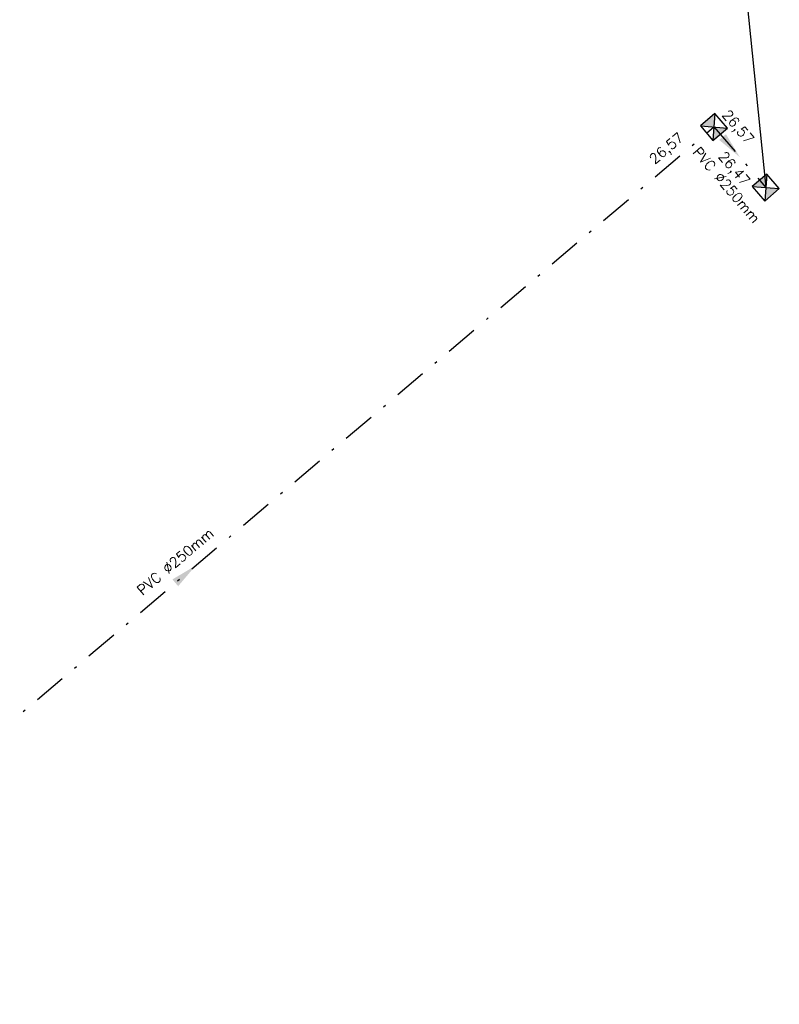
# Model space of a CAD drawing. Header units: metres. Extents: x 202952 to 203755, y 348959 to 349702.
# Tile 17 of 91: x 203184 to 203214, y 349230 to 349268. Entities that reach past the tile are written whole.
import ezdxf
from ezdxf.enums import TextEntityAlignment as Align

# ---------------------------------------------------------------- set-up
doc = ezdxf.new("R2010")
doc.units = ezdxf.units.M
doc.linetypes.add('1-200 DASHDOT', pattern=[2.54, 1.27, -0.635, 0, -0.635])
for name, color, linetype in [('PH-BEST-PUT-HANDHAVEN', 84, 'Continuous'), ('PH-BEST-RIO-HANDHAVEN-GEMENGD', 44, '1-200 DASHDOT'), ('PH-BEST-RIO-TEKST', 8, 'Continuous'), ('PH-BEST-RIO-TEKST-VLOEIVLAK', 8, 'Continuous')]:
    doc.layers.add(name, color=color, linetype=linetype)
doc.styles.add('ROMANS', font='romans.shx')
doc.linetypes.add('1-200 PERSLEIDING', pattern='A,1.5,-0.6,["PERS",ROMANS,S=0.24,R=0,X=-0.5,Y=-0.12],-0.65', length=2.75)

# ---------------------------------------------------------------- blocks, each defined once
blk = doc.blocks.new('*U12')
h = blk.add_hatch(color=256)
h.paths.add_polyline_path([(0, 0), (-0.375, 0.375), (-0.375, -0.375)])
h.paths.add_polyline_path([(0.375, 0.375), (0, 0), (0.375, -0.375)])
for p, q in [((-0.375, -0.375), (0.375, 0.375)), ((-0.375, 0.375), (0.375, -0.375))]:
    blk.add_line(p, q)
blk.add_lwpolyline([(-0.375, -0.375), (0.375, -0.375), (0.375, 0.375), (-0.375, 0.375)], close=True)
blk = doc.blocks.new('Materialisatie')
blk.add_solid([(-1.04, 0.173), (-1.04, -0.173), (0, 0)])
at = {"style": 'ROMANS'}
blk.add_attdef('MATERIALISATIE', (-2.631, 0.657), '', height=0.4, dxfattribs=at)

msp = doc.modelspace()

# ---------------------------------------------------------------- linework, layer by layer
at = {"layer": 'PH-BEST-RIO-HANDHAVEN-GEMENGD', "linetype": '1-200 PERSLEIDING'}
msp.add_line((203205.984, 349336.714), (203213.63, 349261.68), dxfattribs=at)
at = {"layer": 'PH-BEST-RIO-HANDHAVEN-GEMENGD'}
for p, q in [((203171.01, 349229.69), (203211.6, 349264.05)), ((203211.6, 349264.05), (203213.63, 349261.68))]:
    msp.add_line(p, q, dxfattribs=at)

# ---------------------------------------------------------------- block references
at = {"layer": 'PH-BEST-PUT-HANDHAVEN', "rotation": 310.5813795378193}
for p in [(203211.6, 349264.05), (203213.63, 349261.68)]:
    msp.add_blockref('*U12', p, dxfattribs=at)
at = {"layer": 'PH-BEST-RIO-TEKST'}
ref = msp.add_blockref('Materialisatie', (203212.615, 349262.865), dxfattribs=dict(at, rotation=310.5813795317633))
ref.add_attrib('MATERIALISATIE', 'PVC %%c250mm ', (203210.739, 349263.057), dxfattribs={"layer": '0', "height": 0.4, "rotation": 310.5814, "style": 'ROMANS'})
ref = msp.add_blockref('Materialisatie', (203191.305, 349246.87), dxfattribs=dict(at, rotation=40.24837875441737))
ref.add_attrib('MATERIALISATIE', 'PVC %%c250mm ', (203189.227, 349245.683), dxfattribs={"layer": '0', "height": 0.4, "rotation": 40.2484, "style": 'ROMANS'})

# ---------------------------------------------------------------- texts
at = {"layer": 'PH-BEST-RIO-TEKST-VLOEIVLAK', "style": 'ROMANS'}
for s, rotation, p in [('26,57', 310.5814, (203212.548, 349264.057)), ('26,57', 40.368, (203209.736, 349263.22)), ('26,47', 310.5814, (203212.399, 349262.426))]:
    msp.add_text(s, height=0.4, rotation=rotation, dxfattribs=at).set_placement(p, align=Align.MIDDLE_CENTER)

doc.saveas('drawing.dxf')
